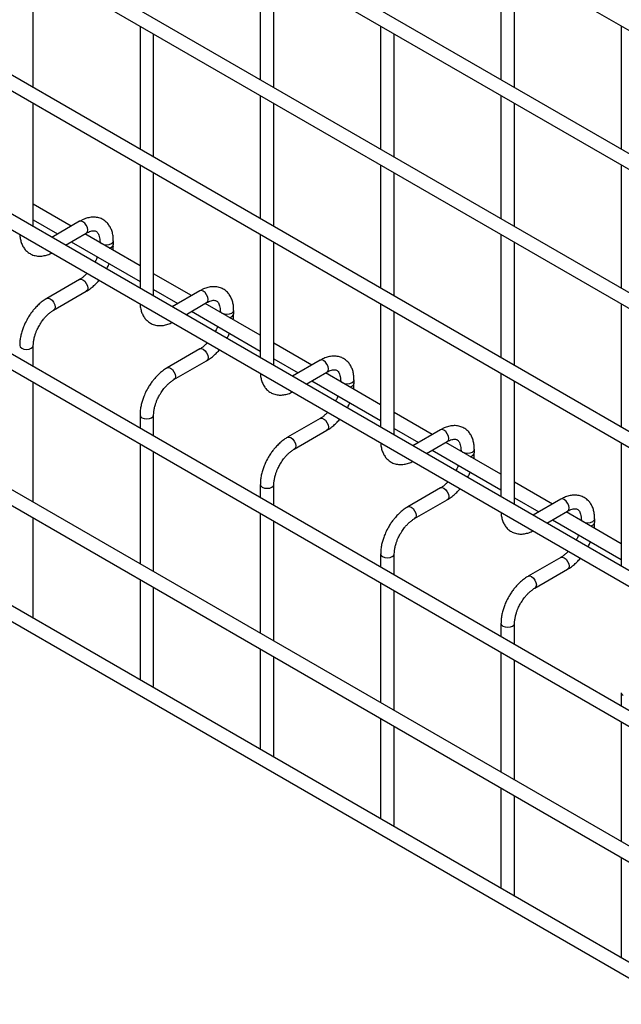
# Model space of a CAD drawing. Header units: inches. Extents: x 0.2 to 10.8, y 0.2 to 8.2.
# Tile 14 of 48: x 9.661 to 10.014, y 4.326 to 4.905. Entities that reach past the tile are written whole.
import ezdxf

# ---------------------------------------------------------------- set-up
doc = ezdxf.new("R2010")
doc.units = ezdxf.units.IN
doc.header["$MEASUREMENT"] = 0

msp = doc.modelspace()

# ---------------------------------------------------------------- linework, layer by layer
for p, q in [((8.09858, 6.00679), (10.57027, 4.57991)), ((10.57427, 4.50518), (8.10258, 5.93206)), ((8.09858, 5.92513), (10.57027, 4.49826)), ((10.57427, 4.42353), (8.10258, 5.85041)), ((8.09858, 5.84348), (10.57027, 4.4166)), ((10.57427, 4.34188), (8.10258, 5.76875)), ((8.09858, 5.76183), (10.57027, 4.33495)), ((10.57427, 4.26022), (8.10258, 5.6871)), ((8.09858, 5.68017), (10.57027, 4.25329)), ((10.57427, 4.17798), (8.10258, 5.60486)), ((8.09858, 5.59793), (10.57027, 4.17105)), ((8.09858, 5.51832), (10.57027, 4.09144)), ((10.48795, 4.1482), (8.18371, 5.4784)), ((10.57427, 4.03011), (8.10258, 5.45699)), ((8.09858, 5.45006), (10.57027, 4.02319)), ((9.80212, 4.9417), (9.80212, 4.86928)), ((9.94354, 4.94171), (9.94354, 4.8693)), ((9.6687, 4.86465), (9.6687, 4.93707)), ((9.81012, 4.86466), (9.81012, 4.93708)), ((9.95154, 4.86468), (9.95154, 4.93709)), ((9.73141, 4.90087), (9.73141, 4.82845)), ((9.87283, 4.90088), (9.87283, 4.82846)), ((10.01425, 4.90089), (10.01425, 4.82848)), ((9.73941, 4.82383), (9.73941, 4.89625)), ((9.88083, 4.82384), (9.88083, 4.89626)), ((9.80212, 4.86005), (9.80212, 4.78763)), ((9.94354, 4.86006), (9.94354, 4.78764)), ((9.6687, 4.783), (9.6687, 4.85541)), ((9.81012, 4.78301), (9.81012, 4.85543)), ((9.95154, 4.78302), (9.95154, 4.85544)), ((9.73141, 4.81921), (9.73141, 4.7468)), ((9.87283, 4.81923), (9.87283, 4.74681)), ((10.01425, 4.81924), (10.01425, 4.74682)), ((9.73941, 4.74218), (9.73941, 4.81459)), ((9.88083, 4.74219), (9.88083, 4.81461)), ((9.691, 4.78333), (9.6687, 4.79621)), ((9.6687, 4.78697), (9.683, 4.77872)), ((9.69586, 4.78614), (9.67955, 4.77673)), ((9.68756, 4.77211), (9.69986, 4.77921)), ((9.73141, 4.76001), (9.699, 4.77872)), ((9.80212, 4.77839), (9.80212, 4.70598)), ((9.94354, 4.77841), (9.94354, 4.70599)), ((9.691, 4.7741), (9.73141, 4.75077)), ((9.70775, 4.77465), (9.70775, 4.77366)), ((9.71575, 4.77257), (9.71575, 4.77465)), ((9.81012, 4.70136), (9.81012, 4.77377)), ((9.95154, 4.70137), (9.95154, 4.77379)), ((9.76171, 4.74251), (9.73941, 4.75539)), ((9.69586, 4.75197), (9.67666, 4.74089)), ((9.68066, 4.73396), (9.69986, 4.74504)), ((9.73941, 4.74615), (9.75371, 4.7379)), ((9.76657, 4.74532), (9.75027, 4.73591)), ((9.75827, 4.73129), (9.77057, 4.73839)), ((9.80212, 4.71919), (9.76971, 4.7379)), ((9.76171, 4.73328), (9.80212, 4.70995)), ((9.77847, 4.73383), (9.77847, 4.73284)), ((9.78647, 4.73175), (9.78647, 4.73383)), ((9.87283, 4.73757), (9.87283, 4.66515)), ((9.88083, 4.66054), (9.88083, 4.73295)), ((10.01425, 4.73758), (10.01425, 4.66517)), ((9.83242, 4.70169), (9.81012, 4.71457)), ((9.6687, 4.70075), (9.6687, 4.71323)), ((9.76657, 4.71115), (9.74737, 4.70007)), ((9.75137, 4.69314), (9.77057, 4.70422)), ((9.81012, 4.70533), (9.82442, 4.69708)), ((9.83728, 4.7045), (9.82098, 4.69509)), ((9.82898, 4.69047), (9.84128, 4.69757)), ((9.6687, 4.62114), (9.6687, 4.69152)), ((9.83242, 4.69246), (9.87283, 4.66913)), ((9.87283, 4.67837), (9.84042, 4.69708)), ((9.84918, 4.69301), (9.84918, 4.69202)), ((9.85718, 4.69093), (9.85718, 4.69301)), ((9.94354, 4.69675), (9.94354, 4.62433)), ((9.95154, 4.61972), (9.95154, 4.69213)), ((9.73141, 4.67241), (9.73141, 4.66455)), ((9.73941, 4.65993), (9.73941, 4.67241)), ((9.83728, 4.67033), (9.81808, 4.65925)), ((9.90313, 4.66087), (9.88083, 4.67375)), ((9.82208, 4.65232), (9.84128, 4.6634)), ((9.88083, 4.66451), (9.89513, 4.65625)), ((9.90799, 4.66368), (9.89169, 4.65427)), ((9.89969, 4.64965), (9.91199, 4.65675)), ((9.73141, 4.65532), (9.73141, 4.58494)), ((9.90313, 4.65164), (9.94354, 4.62831)), ((9.94354, 4.63754), (9.91113, 4.65625)), ((9.91989, 4.65219), (9.91989, 4.6512)), ((9.92789, 4.65011), (9.92789, 4.65219)), ((10.01425, 4.65593), (10.01425, 4.58351)), ((9.73941, 4.58032), (9.73941, 4.6507)), ((9.80212, 4.63159), (9.80212, 4.62373)), ((9.81012, 4.61911), (9.81012, 4.63159)), ((9.90799, 4.62951), (9.88879, 4.61843)), ((9.97384, 4.62005), (9.95154, 4.63293)), ((9.89279, 4.6115), (9.91199, 4.62258)), ((9.95154, 4.62369), (9.96584, 4.61543)), ((9.9787, 4.62286), (9.9624, 4.61345)), ((9.6687, 4.55385), (9.6687, 4.6119)), ((9.80212, 4.61449), (9.80212, 4.54412)), ((9.9704, 4.60883), (9.9827, 4.61593)), ((9.97384, 4.61082), (10.01425, 4.58749)), ((10.01425, 4.59672), (9.98184, 4.61543)), ((9.9906, 4.61137), (9.9906, 4.61038)), ((9.9986, 4.60929), (9.9986, 4.61137)), ((9.81012, 4.5395), (9.81012, 4.60988)), ((9.87283, 4.59077), (9.87283, 4.58291)), ((9.88083, 4.57829), (9.88083, 4.59077)), ((9.9787, 4.58869), (9.95951, 4.57761)), ((9.9635, 4.57068), (9.9827, 4.58176)), ((9.73141, 4.5757), (9.73141, 4.51669)), ((9.73941, 4.51303), (9.73941, 4.57108)), ((9.87283, 4.57367), (9.87283, 4.5033)), ((9.88083, 4.49868), (9.88083, 4.56906)), ((9.66844, 4.55304), (9.6687, 4.55385)), ((9.94354, 4.54995), (9.94354, 4.54209)), ((9.95154, 4.53747), (9.95154, 4.54995)), ((9.80212, 4.53488), (9.80212, 4.47587)), ((9.81012, 4.4722), (9.81012, 4.53026)), ((9.94354, 4.53285), (9.94354, 4.46248)), ((9.95154, 4.45786), (9.95154, 4.52824)), ((9.73915, 4.51222), (9.73941, 4.51303)), ((10.01425, 4.50913), (10.01425, 4.50127)), ((9.87283, 4.49406), (9.87283, 4.43505)), ((9.88083, 4.43138), (9.88083, 4.48944)), ((10.01425, 4.49203), (10.01425, 4.42166)), ((9.80986, 4.4714), (9.81012, 4.4722)), ((9.94354, 4.45324), (9.94354, 4.39423)), ((9.95154, 4.39056), (9.95154, 4.44862)), ((9.88058, 4.43058), (9.88083, 4.43138)), ((10.01425, 4.41242), (10.01425, 4.35341)), ((9.95129, 4.38976), (9.95154, 4.39056))]:
    msp.add_line(p, q)
at = {"flags": 128}
for points in [[(9.69986, 4.77921), (9.69986, 4.77921), (9.70047, 4.77992), (9.70069, 4.78105), (9.70047, 4.78242), (9.69986, 4.78383), (9.69894, 4.78507), (9.69786, 4.78594), (9.69678, 4.78632), (9.69586, 4.78614)], [(9.70775, 4.77465), (9.70806, 4.77377), (9.70893, 4.77302), (9.71022, 4.77252), (9.71175, 4.77235), (9.71329, 4.77252), (9.71458, 4.77302), (9.71545, 4.77377), (9.71575, 4.77464)], [(9.69586, 4.75197), (9.69678, 4.75215), (9.69786, 4.75177), (9.69894, 4.7509), (9.69986, 4.74966), (9.70047, 4.74825), (9.70069, 4.74687), (9.70047, 4.74575), (9.69986, 4.74504), (9.69986, 4.74504)], [(9.77057, 4.73839), (9.77057, 4.73839), (9.77118, 4.7391), (9.7714, 4.74023), (9.77118, 4.7416), (9.77057, 4.74301), (9.76965, 4.74425), (9.76857, 4.74512), (9.76749, 4.7455), (9.76657, 4.74532)], [(9.67664, 4.74088), (9.67666, 4.74089), (9.67758, 4.74107), (9.67866, 4.74069), (9.67974, 4.73982), (9.68066, 4.73858), (9.68128, 4.73716), (9.68149, 4.73579)], [(9.68149, 4.73579), (9.68128, 4.73466), (9.68066, 4.73396), (9.68065, 4.73395)], [(9.77847, 4.73383), (9.77877, 4.73295), (9.77964, 4.7322), (9.78093, 4.7317), (9.78247, 4.73152), (9.784, 4.7317), (9.78529, 4.7322), (9.78616, 4.73295), (9.78647, 4.73382)], [(9.6607, 4.71325), (9.6607, 4.71323), (9.661, 4.71235), (9.66187, 4.7116)], [(9.66187, 4.7116), (9.66317, 4.7111), (9.6647, 4.71093), (9.66623, 4.7111), (9.66753, 4.7116), (9.66839, 4.71235), (9.6687, 4.71323), (9.6687, 4.71325)], [(9.76657, 4.71115), (9.76749, 4.71133), (9.76857, 4.71095), (9.76965, 4.71008), (9.77057, 4.70884), (9.77118, 4.70743), (9.7714, 4.70605), (9.77118, 4.70493), (9.77057, 4.70422), (9.77057, 4.70422)], [(9.84128, 4.69757), (9.84128, 4.69757), (9.84189, 4.69828), (9.84211, 4.6994), (9.84189, 4.70078), (9.84128, 4.70219), (9.84036, 4.70343), (9.83928, 4.7043), (9.8382, 4.70468), (9.83728, 4.7045)], [(9.74736, 4.70006), (9.74737, 4.70007), (9.74829, 4.70025), (9.74937, 4.69987), (9.75046, 4.699), (9.75137, 4.69776), (9.75199, 4.69634), (9.7522, 4.69497)], [(9.7522, 4.69497), (9.75199, 4.69384), (9.75137, 4.69314), (9.75136, 4.69313)], [(9.84918, 4.69301), (9.84948, 4.69213), (9.85035, 4.69138), (9.85165, 4.69088), (9.85318, 4.6907), (9.85471, 4.69088), (9.856, 4.69138), (9.85687, 4.69213), (9.85718, 4.693)], [(9.73141, 4.67243), (9.73141, 4.67241), (9.73171, 4.67153), (9.73258, 4.67078)], [(9.73258, 4.67078), (9.73388, 4.67028), (9.73541, 4.67011), (9.73694, 4.67028), (9.73824, 4.67078), (9.7391, 4.67153), (9.73941, 4.67241), (9.73941, 4.67243)], [(9.83728, 4.67033), (9.8382, 4.67051), (9.83928, 4.67013), (9.84036, 4.66926), (9.84128, 4.66802), (9.84189, 4.66661), (9.84211, 4.66523), (9.84189, 4.66411), (9.84128, 4.6634), (9.84128, 4.6634)], [(9.91199, 4.65675), (9.91199, 4.65675), (9.91261, 4.65746), (9.91282, 4.65858), (9.91261, 4.65996), (9.91199, 4.66137), (9.91107, 4.66261), (9.90999, 4.66348), (9.90891, 4.66386), (9.90799, 4.66368)], [(9.81807, 4.65924), (9.81808, 4.65925), (9.819, 4.65942), (9.82008, 4.65905), (9.82117, 4.65818), (9.82208, 4.65694), (9.8227, 4.65552), (9.82291, 4.65415)], [(9.82291, 4.65415), (9.8227, 4.65302), (9.82208, 4.65232), (9.82207, 4.65231)], [(9.91989, 4.65219), (9.92019, 4.65131), (9.92106, 4.65056), (9.92236, 4.65006), (9.92389, 4.64988), (9.92542, 4.65006), (9.92672, 4.65056), (9.92758, 4.65131), (9.92789, 4.65218)], [(9.80212, 4.63161), (9.80212, 4.63159), (9.80242, 4.63071), (9.80329, 4.62996)], [(9.80329, 4.62996), (9.80459, 4.62946), (9.80612, 4.62928), (9.80765, 4.62946), (9.80895, 4.62996), (9.80981, 4.63071), (9.81012, 4.63159), (9.81012, 4.63161)], [(9.90799, 4.62951), (9.90891, 4.62969), (9.90999, 4.62931), (9.91107, 4.62844), (9.91199, 4.6272), (9.91261, 4.62579), (9.91282, 4.62441), (9.91261, 4.62329), (9.91199, 4.62258), (9.91199, 4.62258)], [(9.9827, 4.61593), (9.9827, 4.61593), (9.98332, 4.61664), (9.98353, 4.61776), (9.98332, 4.61914), (9.9827, 4.62055), (9.98179, 4.62179), (9.9807, 4.62266), (9.97962, 4.62304), (9.9787, 4.62286)], [(9.88878, 4.61842), (9.88879, 4.61843), (9.88971, 4.6186), (9.89079, 4.61823), (9.89188, 4.61735), (9.89279, 4.61612), (9.89341, 4.6147), (9.89362, 4.61333)], [(9.89362, 4.61333), (9.89341, 4.6122), (9.89279, 4.6115), (9.89278, 4.61149)], [(9.9906, 4.61137), (9.9909, 4.61049), (9.99177, 4.60974), (9.99307, 4.60924), (9.9946, 4.60906), (9.99613, 4.60924), (9.99743, 4.60974), (9.99829, 4.61049), (9.9986, 4.61136)], [(9.87283, 4.59079), (9.87283, 4.59077), (9.87313, 4.58989), (9.874, 4.58914)], [(9.874, 4.58914), (9.8753, 4.58864), (9.87683, 4.58846), (9.87836, 4.58864), (9.87966, 4.58914), (9.88052, 4.58989), (9.88083, 4.59077), (9.88083, 4.59079)], [(9.9787, 4.58869), (9.97962, 4.58887), (9.9807, 4.58849), (9.98179, 4.58762), (9.9827, 4.58638), (9.98332, 4.58497), (9.98353, 4.58359), (9.98332, 4.58247), (9.9827, 4.58176), (9.9827, 4.58176)], [(9.95949, 4.5776), (9.9595, 4.57761), (9.96042, 4.57778), (9.9615, 4.57741), (9.96259, 4.57653), (9.9635, 4.5753), (9.96412, 4.57388), (9.96433, 4.57251)], [(9.96433, 4.57251), (9.96412, 4.57138), (9.9635, 4.57068), (9.96349, 4.57067)], [(9.94354, 4.54997), (9.94354, 4.54995), (9.94384, 4.54907), (9.94471, 4.54832)], [(9.94471, 4.54832), (9.94601, 4.54782), (9.94754, 4.54764), (9.94907, 4.54782), (9.95037, 4.54832), (9.95124, 4.54907), (9.95154, 4.54995), (9.95154, 4.54996)], [(10.01425, 4.50915), (10.01425, 4.50913), (10.01455, 4.50825), (10.01542, 4.5075)]]:
    msp.add_lwpolyline(points, dxfattribs=at)
for centre in [(9.7131, 4.77316), (9.78381, 4.73234), (9.85452, 4.69152), (9.92523, 4.6507), (9.99594, 4.60988)]:
    msp.add_arc(centre, 0.00272, 274.62896, 347.23497)
for points, knots in [([(9.71572, 4.77464), (9.71572, 4.77523), (9.71572, 4.77671), (9.71536, 4.77893), (9.71465, 4.78129), (9.71356, 4.78344), (9.71209, 4.78535), (9.7102, 4.78692), (9.70788, 4.78806), (9.7053, 4.78861), (9.70261, 4.78858), (9.69996, 4.78801), (9.69769, 4.78717), (9.69635, 4.78638), (9.69587, 4.78609)], [0, 0, 0, 0, 0.0555668, 0.1385038, 0.2224247, 0.3069596, 0.3921987, 0.4792444, 0.5704974, 0.6694987, 0.7607129, 0.8540395, 0.9475646, 1, 1, 1, 1]), ([(9.66076, 4.77834), (9.66076, 4.77821), (9.66077, 4.7772), (9.6611, 4.77541), (9.66178, 4.77304), (9.66287, 4.77088), (9.66434, 4.76897), (9.66623, 4.76739), (9.66854, 4.76623), (9.67111, 4.76566), (9.6738, 4.76567), (9.67645, 4.76624), (9.67837, 4.76689), (9.67936, 4.76746), (9.67949, 4.76753)], [0, 0, 0, 0, 0.013723, 0.10406, 0.195472, 0.287558, 0.380399, 0.475166, 0.574431, 0.682027, 0.781307, 0.88292, 0.98483, 1, 1, 1, 1]), ([(9.69986, 4.7792), (9.70028, 4.77943), (9.7012, 4.77994), (9.70248, 4.78037), (9.70367, 4.78059), (9.70467, 4.78057), (9.7055, 4.78033), (9.70615, 4.77991), (9.70678, 4.77914), (9.7073, 4.77805), (9.70764, 4.77657), (9.70779, 4.7754), (9.70775, 4.77469), (9.70775, 4.77465)], [0, 0, 0, 0, 0.076428, 0.164725, 0.254558, 0.348532, 0.453621, 0.589733, 0.695706, 0.796658, 0.895931, 0.994242, 1, 1, 1, 1]), ([(9.71551, 4.76918), (9.71562, 4.77005), (9.71577, 4.7712), (9.71573, 4.77229), (9.71572, 4.77256)], [0, 0, 0, 0, 0.751133, 1, 1, 1, 1]), ([(9.70629, 4.76527), (9.70623, 4.76512), (9.70598, 4.76441), (9.70552, 4.76334), (9.70505, 4.76245), (9.70487, 4.76212)], [0, 0, 0, 0, 0.138837, 0.673422, 1, 1, 1, 1]), ([(9.71179, 4.75812), (9.71218, 4.75884), (9.71273, 4.75986), (9.71317, 4.76092), (9.71329, 4.76123)], [0, 0, 0, 0, 0.7072491, 1, 1, 1, 1]), ([(9.70026, 4.75554), (9.69985, 4.75513), (9.69896, 4.75422), (9.69755, 4.75307), (9.69647, 4.75229), (9.69593, 4.75202), (9.69586, 4.75198)], [0, 0, 0, 0, 0.278956, 0.614263, 0.955326, 1, 1, 1, 1]), ([(9.69985, 4.74509), (9.70022, 4.74529), (9.7014, 4.74593), (9.70326, 4.74736), (9.70535, 4.74925), (9.70668, 4.75064), (9.70729, 4.7514), (9.70734, 4.75145)], [0, 0, 0, 0, 0.135479, 0.439426, 0.721927, 0.979873, 1, 1, 1, 1]), ([(9.78643, 4.73382), (9.78643, 4.73441), (9.78643, 4.73589), (9.78607, 4.73811), (9.78536, 4.74047), (9.78427, 4.74262), (9.7828, 4.74453), (9.78091, 4.7461), (9.77859, 4.74724), (9.77601, 4.74779), (9.77332, 4.74776), (9.77067, 4.74719), (9.7684, 4.74635), (9.76706, 4.74556), (9.76658, 4.74527)], [0, 0, 0, 0, 0.0555668, 0.1385038, 0.2224247, 0.3069596, 0.3921987, 0.4792444, 0.5704974, 0.6694987, 0.7607129, 0.8540395, 0.9475646, 1, 1, 1, 1]), ([(9.67667, 4.74084), (9.67634, 4.74066), (9.67518, 4.74004), (9.67334, 4.73863), (9.67122, 4.73674), (9.66947, 4.73486), (9.66796, 4.733), (9.66659, 4.73111), (9.66575, 4.72971), (9.66532, 4.729)], [0, 0, 0, 0, 0.07606, 0.263025, 0.437356, 0.597789, 0.719605, 0.857445, 1, 1, 1, 1]), ([(9.77057, 4.73838), (9.77099, 4.73861), (9.77191, 4.73912), (9.77319, 4.73955), (9.77438, 4.73977), (9.77538, 4.73975), (9.77621, 4.73951), (9.77686, 4.73909), (9.77749, 4.73832), (9.77801, 4.73723), (9.77835, 4.73575), (9.7785, 4.73458), (9.77846, 4.73387), (9.77846, 4.73383)], [0, 0, 0, 0, 0.076428, 0.164725, 0.254558, 0.348532, 0.453621, 0.589733, 0.695706, 0.796658, 0.895931, 0.994242, 1, 1, 1, 1]), ([(9.67225, 4.725), (9.67281, 4.7259), (9.67359, 4.72717), (9.67489, 4.72887), (9.67605, 4.73021), (9.67747, 4.73163), (9.67895, 4.73284), (9.68004, 4.73363), (9.68059, 4.73391), (9.68066, 4.73394)], [0, 0, 0, 0, 0.233129, 0.327944, 0.483213, 0.641195, 0.806921, 0.975516, 1, 1, 1, 1]), ([(9.73147, 4.73752), (9.73147, 4.73739), (9.73148, 4.73638), (9.73181, 4.73459), (9.7325, 4.73222), (9.73358, 4.73006), (9.73505, 4.72815), (9.73694, 4.72657), (9.73925, 4.72541), (9.74182, 4.72484), (9.74451, 4.72485), (9.74716, 4.72542), (9.74908, 4.72607), (9.75007, 4.72664), (9.7502, 4.72671)], [0, 0, 0, 0, 0.013723, 0.10406, 0.195472, 0.287558, 0.380399, 0.475166, 0.574431, 0.682027, 0.781307, 0.88292, 0.98483, 1, 1, 1, 1]), ([(9.66532, 4.729), (9.66471, 4.72786), (9.66385, 4.72627), (9.66282, 4.72383), (9.66207, 4.72173), (9.66138, 4.71924), (9.66091, 4.71668), (9.66068, 4.71465), (9.66072, 4.71353), (9.66073, 4.71325)], [0, 0, 0, 0, 0.221131, 0.31129, 0.45988, 0.612568, 0.774969, 0.943008, 1, 1, 1, 1]), ([(9.78622, 4.72836), (9.78633, 4.72923), (9.78648, 4.73038), (9.78644, 4.73147), (9.78643, 4.73174)], [0, 0, 0, 0, 0.751133, 1, 1, 1, 1]), ([(9.66871, 4.71324), (9.66872, 4.71383), (9.66875, 4.71505), (9.66911, 4.71712), (9.66964, 4.71913), (9.6703, 4.72099), (9.67111, 4.7229), (9.67183, 4.72422), (9.67225, 4.725)], [0, 0, 0, 0, 0.1694044, 0.3524361, 0.5340976, 0.6676089, 0.8056542, 1, 1, 1, 1]), ([(9.777, 4.72445), (9.77694, 4.7243), (9.77669, 4.72359), (9.77624, 4.72252), (9.77576, 4.72163), (9.77558, 4.7213)], [0, 0, 0, 0, 0.138837, 0.673422, 1, 1, 1, 1]), ([(9.7825, 4.7173), (9.78289, 4.71802), (9.78344, 4.71904), (9.78388, 4.7201), (9.784, 4.72041)], [0, 0, 0, 0, 0.7072491, 1, 1, 1, 1]), ([(9.77097, 4.71472), (9.77056, 4.71431), (9.76967, 4.7134), (9.76826, 4.71225), (9.76718, 4.71147), (9.76664, 4.7112), (9.76657, 4.71116)], [0, 0, 0, 0, 0.278956, 0.614263, 0.955326, 1, 1, 1, 1]), ([(9.77056, 4.70427), (9.77093, 4.70447), (9.77211, 4.70511), (9.77397, 4.70654), (9.77606, 4.70843), (9.77739, 4.70982), (9.778, 4.71058), (9.77805, 4.71063)], [0, 0, 0, 0, 0.135479, 0.439426, 0.721927, 0.979873, 1, 1, 1, 1]), ([(9.85714, 4.693), (9.85714, 4.69359), (9.85714, 4.69507), (9.85678, 4.69729), (9.85607, 4.69964), (9.85499, 4.7018), (9.85351, 4.70371), (9.85162, 4.70527), (9.8493, 4.70642), (9.84672, 4.70697), (9.84403, 4.70694), (9.84138, 4.70637), (9.83911, 4.70553), (9.83777, 4.70474), (9.83729, 4.70445)], [0, 0, 0, 0, 0.0555668, 0.1385038, 0.2224247, 0.3069596, 0.3921987, 0.4792444, 0.5704974, 0.6694987, 0.7607129, 0.8540395, 0.9475646, 1, 1, 1, 1]), ([(9.74738, 4.70002), (9.74705, 4.69984), (9.74589, 4.69922), (9.74405, 4.69781), (9.74193, 4.69592), (9.74018, 4.69404), (9.73867, 4.69218), (9.7373, 4.69029), (9.73646, 4.68889), (9.73603, 4.68818)], [0, 0, 0, 0, 0.07606, 0.263025, 0.437356, 0.597789, 0.719605, 0.857445, 1, 1, 1, 1]), ([(9.84128, 4.69756), (9.8417, 4.69779), (9.84262, 4.6983), (9.84391, 4.69873), (9.84509, 4.69895), (9.84609, 4.69893), (9.84692, 4.69869), (9.84757, 4.69827), (9.8482, 4.6975), (9.84872, 4.69641), (9.84906, 4.69493), (9.84921, 4.69376), (9.84917, 4.69305), (9.84917, 4.69301)], [0, 0, 0, 0, 0.076428, 0.164725, 0.254558, 0.348532, 0.453621, 0.589733, 0.695706, 0.796658, 0.895931, 0.994242, 1, 1, 1, 1]), ([(9.74296, 4.68418), (9.74352, 4.68508), (9.7443, 4.68635), (9.7456, 4.68805), (9.74676, 4.68939), (9.74818, 4.6908), (9.74966, 4.69202), (9.75075, 4.69281), (9.7513, 4.69309), (9.75137, 4.69312)], [0, 0, 0, 0, 0.233129, 0.327944, 0.483213, 0.641195, 0.806921, 0.975516, 1, 1, 1, 1]), ([(9.80218, 4.6967), (9.80218, 4.69657), (9.80219, 4.69556), (9.80252, 4.69377), (9.80321, 4.6914), (9.80429, 4.68924), (9.80576, 4.68733), (9.80765, 4.68575), (9.80996, 4.68459), (9.81253, 4.68402), (9.81522, 4.68403), (9.81787, 4.6846), (9.81979, 4.68525), (9.82078, 4.68582), (9.82091, 4.68589)], [0, 0, 0, 0, 0.013723, 0.10406, 0.195472, 0.287558, 0.380399, 0.475166, 0.574431, 0.682027, 0.781307, 0.88292, 0.98483, 1, 1, 1, 1]), ([(9.73603, 4.68818), (9.73542, 4.68704), (9.73456, 4.68545), (9.73353, 4.68301), (9.73278, 4.68091), (9.73209, 4.67842), (9.73162, 4.67586), (9.7314, 4.67383), (9.73143, 4.67271), (9.73144, 4.67243)], [0, 0, 0, 0, 0.221131, 0.31129, 0.45988, 0.612568, 0.774969, 0.943008, 1, 1, 1, 1]), ([(9.85693, 4.68754), (9.85704, 4.68841), (9.85719, 4.68956), (9.85715, 4.69065), (9.85714, 4.69092)], [0, 0, 0, 0, 0.751133, 1, 1, 1, 1]), ([(9.73942, 4.67242), (9.73943, 4.67301), (9.73946, 4.67423), (9.73982, 4.6763), (9.74035, 4.67831), (9.74101, 4.68017), (9.74182, 4.68208), (9.74254, 4.6834), (9.74296, 4.68418)], [0, 0, 0, 0, 0.1694044, 0.3524361, 0.5340976, 0.6676089, 0.8056542, 1, 1, 1, 1]), ([(9.84771, 4.68363), (9.84766, 4.68348), (9.8474, 4.68277), (9.84695, 4.6817), (9.84647, 4.68081), (9.84629, 4.68048)], [0, 0, 0, 0, 0.138837, 0.673422, 1, 1, 1, 1]), ([(9.85321, 4.67648), (9.8536, 4.6772), (9.85415, 4.67822), (9.85459, 4.67928), (9.85471, 4.67959)], [0, 0, 0, 0, 0.7072491, 1, 1, 1, 1]), ([(9.84168, 4.6739), (9.84127, 4.67349), (9.84039, 4.67258), (9.83897, 4.67143), (9.83789, 4.67065), (9.83735, 4.67038), (9.83728, 4.67034)], [0, 0, 0, 0, 0.278956, 0.614263, 0.955326, 1, 1, 1, 1]), ([(9.84127, 4.66345), (9.84164, 4.66365), (9.84282, 4.66429), (9.84468, 4.66572), (9.84677, 4.66761), (9.8481, 4.669), (9.84871, 4.66976), (9.84876, 4.66981)], [0, 0, 0, 0, 0.135479, 0.439426, 0.721927, 0.979873, 1, 1, 1, 1]), ([(9.92785, 4.65218), (9.92785, 4.65277), (9.92785, 4.65424), (9.92749, 4.65647), (9.92678, 4.65882), (9.9257, 4.66098), (9.92422, 4.66289), (9.92233, 4.66445), (9.92001, 4.6656), (9.91743, 4.66615), (9.91474, 4.66612), (9.91209, 4.66555), (9.90982, 4.66471), (9.90848, 4.66392), (9.908, 4.66363)], [0, 0, 0, 0, 0.055567, 0.138504, 0.222425, 0.30696, 0.392199, 0.479244, 0.570497, 0.669499, 0.760713, 0.85404, 0.947565, 1, 1, 1, 1]), ([(9.81809, 4.6592), (9.81776, 4.65902), (9.8166, 4.6584), (9.81476, 4.65699), (9.81264, 4.6551), (9.81089, 4.65322), (9.80938, 4.65136), (9.80802, 4.64947), (9.80717, 4.64807), (9.80674, 4.64736)], [0, 0, 0, 0, 0.0760599, 0.2630254, 0.4373558, 0.5977889, 0.719605, 0.8574448, 1, 1, 1, 1]), ([(9.91199, 4.65674), (9.91241, 4.65697), (9.91333, 4.65748), (9.91462, 4.65791), (9.9158, 4.65813), (9.9168, 4.65811), (9.91763, 4.65787), (9.91828, 4.65745), (9.91891, 4.65668), (9.91943, 4.65559), (9.91977, 4.65411), (9.91992, 4.65294), (9.91988, 4.65223), (9.91988, 4.65219)], [0, 0, 0, 0, 0.076428, 0.164725, 0.254558, 0.348532, 0.453621, 0.589733, 0.695706, 0.796658, 0.895931, 0.994242, 1, 1, 1, 1]), ([(9.81367, 4.64336), (9.81423, 4.64426), (9.81501, 4.64553), (9.81631, 4.64723), (9.81747, 4.64857), (9.81889, 4.64998), (9.82037, 4.6512), (9.82146, 4.65198), (9.82201, 4.65227), (9.82208, 4.6523)], [0, 0, 0, 0, 0.233129, 0.327944, 0.483213, 0.641195, 0.806921, 0.975516, 1, 1, 1, 1]), ([(9.87289, 4.65588), (9.87289, 4.65575), (9.8729, 4.65474), (9.87323, 4.65295), (9.87392, 4.65058), (9.875, 4.64842), (9.87647, 4.6465), (9.87836, 4.64493), (9.88067, 4.64377), (9.88324, 4.6432), (9.88593, 4.64321), (9.88859, 4.64378), (9.8905, 4.64443), (9.89149, 4.645), (9.89162, 4.64507)], [0, 0, 0, 0, 0.013723, 0.10406, 0.195472, 0.287558, 0.380399, 0.475166, 0.574431, 0.682027, 0.781307, 0.88292, 0.98483, 1, 1, 1, 1]), ([(9.80674, 4.64736), (9.80613, 4.64622), (9.80527, 4.64463), (9.80424, 4.64218), (9.80349, 4.64009), (9.8028, 4.6376), (9.80233, 4.63504), (9.80211, 4.63301), (9.80214, 4.63189), (9.80215, 4.63161)], [0, 0, 0, 0, 0.221131, 0.31129, 0.45988, 0.612568, 0.774969, 0.943008, 1, 1, 1, 1]), ([(9.92764, 4.64672), (9.92776, 4.64759), (9.9279, 4.64874), (9.92786, 4.64983), (9.92785, 4.6501)], [0, 0, 0, 0, 0.751133, 1, 1, 1, 1]), ([(9.81013, 4.6316), (9.81014, 4.63219), (9.81017, 4.6334), (9.81053, 4.63548), (9.81106, 4.63749), (9.81172, 4.63935), (9.81253, 4.64126), (9.81325, 4.64258), (9.81367, 4.64336)], [0, 0, 0, 0, 0.169404, 0.352436, 0.534098, 0.667609, 0.805654, 1, 1, 1, 1]), ([(9.91842, 4.64281), (9.91837, 4.64266), (9.91812, 4.64195), (9.91766, 4.64088), (9.91718, 4.63999), (9.917, 4.63966)], [0, 0, 0, 0, 0.1388369, 0.673422, 1, 1, 1, 1]), ([(9.92392, 4.63566), (9.92431, 4.63638), (9.92486, 4.6374), (9.9253, 4.63846), (9.92542, 4.63877)], [0, 0, 0, 0, 0.707249, 1, 1, 1, 1]), ([(9.91239, 4.63308), (9.91198, 4.63267), (9.9111, 4.63175), (9.90968, 4.63061), (9.9086, 4.62983), (9.90806, 4.62956), (9.908, 4.62952)], [0, 0, 0, 0, 0.278956, 0.614263, 0.955326, 1, 1, 1, 1]), ([(9.91199, 4.62263), (9.91235, 4.62283), (9.91353, 4.62347), (9.91539, 4.6249), (9.91748, 4.62679), (9.91881, 4.62818), (9.91942, 4.62894), (9.91947, 4.62899)], [0, 0, 0, 0, 0.135479, 0.439426, 0.721927, 0.979873, 1, 1, 1, 1]), ([(9.99856, 4.61136), (9.99856, 4.61195), (9.99856, 4.61342), (9.9982, 4.61565), (9.99749, 4.618), (9.99641, 4.62016), (9.99493, 4.62207), (9.99304, 4.62363), (9.99072, 4.62478), (9.98814, 4.62533), (9.98545, 4.6253), (9.9828, 4.62473), (9.98053, 4.62389), (9.97919, 4.6231), (9.97871, 4.62281)], [0, 0, 0, 0, 0.055567, 0.138504, 0.222425, 0.30696, 0.392199, 0.479244, 0.570497, 0.669499, 0.760713, 0.85404, 0.947565, 1, 1, 1, 1]), ([(9.8888, 4.61838), (9.88847, 4.6182), (9.88731, 4.61758), (9.88547, 4.61617), (9.88335, 4.61428), (9.8816, 4.6124), (9.88009, 4.61054), (9.87873, 4.60865), (9.87788, 4.60725), (9.87745, 4.60654)], [0, 0, 0, 0, 0.07606, 0.263025, 0.437356, 0.597789, 0.719605, 0.857445, 1, 1, 1, 1]), ([(9.9827, 4.61592), (9.98312, 4.61615), (9.98404, 4.61666), (9.98533, 4.61709), (9.98651, 4.61731), (9.98751, 4.61729), (9.98834, 4.61705), (9.98899, 4.61663), (9.98962, 4.61586), (9.99014, 4.61477), (9.99048, 4.61329), (9.99063, 4.61212), (9.99059, 4.61141), (9.99059, 4.61137)], [0, 0, 0, 0, 0.076428, 0.164725, 0.254558, 0.348532, 0.453621, 0.589733, 0.695706, 0.796658, 0.895931, 0.994242, 1, 1, 1, 1]), ([(9.88438, 4.60254), (9.88494, 4.60344), (9.88572, 4.6047), (9.88703, 4.60641), (9.88818, 4.60775), (9.8896, 4.60916), (9.89108, 4.61038), (9.89217, 4.61116), (9.89272, 4.61145), (9.89279, 4.61148)], [0, 0, 0, 0, 0.233129, 0.327944, 0.483213, 0.641195, 0.806921, 0.975516, 1, 1, 1, 1]), ([(9.9436, 4.61506), (9.9436, 4.61493), (9.94361, 4.61392), (9.94394, 4.61213), (9.94463, 4.60976), (9.94571, 4.6076), (9.94718, 4.60568), (9.94907, 4.6041), (9.95138, 4.60295), (9.95395, 4.60238), (9.95664, 4.60239), (9.9593, 4.60296), (9.96121, 4.60361), (9.9622, 4.60417), (9.96233, 4.60425)], [0, 0, 0, 0, 0.013723, 0.10406, 0.195472, 0.287558, 0.380399, 0.475166, 0.574431, 0.682027, 0.781307, 0.88292, 0.98483, 1, 1, 1, 1]), ([(9.87745, 4.60654), (9.87684, 4.6054), (9.87598, 4.60381), (9.87495, 4.60136), (9.8742, 4.59927), (9.87351, 4.59678), (9.87304, 4.59422), (9.87282, 4.59219), (9.87285, 4.59107), (9.87286, 4.59079)], [0, 0, 0, 0, 0.221131, 0.31129, 0.45988, 0.612568, 0.774969, 0.943008, 1, 1, 1, 1]), ([(9.99836, 4.6059), (9.99847, 4.60677), (9.99861, 4.60792), (9.99857, 4.60901), (9.99856, 4.60928)], [0, 0, 0, 0, 0.751133, 1, 1, 1, 1]), ([(9.88084, 4.59078), (9.88086, 4.59137), (9.88089, 4.59258), (9.88124, 4.59466), (9.88177, 4.59667), (9.88243, 4.59853), (9.88324, 4.60044), (9.88396, 4.60176), (9.88438, 4.60254)], [0, 0, 0, 0, 0.1694044, 0.3524361, 0.5340976, 0.6676089, 0.8056542, 1, 1, 1, 1]), ([(9.98913, 4.60199), (9.98908, 4.60184), (9.98883, 4.60113), (9.98837, 4.60006), (9.98789, 4.59917), (9.98771, 4.59883)], [0, 0, 0, 0, 0.1388369, 0.673422, 1, 1, 1, 1]), ([(9.99463, 4.59484), (9.99502, 4.59556), (9.99557, 4.59658), (9.99601, 4.59764), (9.99613, 4.59794)], [0, 0, 0, 0, 0.707249, 1, 1, 1, 1]), ([(9.9831, 4.59226), (9.98269, 4.59185), (9.98181, 4.59093), (9.98039, 4.58979), (9.97931, 4.58901), (9.97877, 4.58874), (9.97871, 4.5887)], [0, 0, 0, 0, 0.2789557, 0.6142635, 0.9553255, 1, 1, 1, 1]), ([(9.9827, 4.58181), (9.98306, 4.58201), (9.98424, 4.58265), (9.9861, 4.58408), (9.98819, 4.58597), (9.98952, 4.58736), (9.99013, 4.58812), (9.99018, 4.58817)], [0, 0, 0, 0, 0.135479, 0.439426, 0.721927, 0.979873, 1, 1, 1, 1]), ([(9.95951, 4.57756), (9.95918, 4.57738), (9.95802, 4.57676), (9.95618, 4.57535), (9.95406, 4.57346), (9.95231, 4.57158), (9.9508, 4.56972), (9.94944, 4.56783), (9.94859, 4.56643), (9.94816, 4.56572)], [0, 0, 0, 0, 0.07606, 0.263025, 0.437356, 0.597789, 0.719605, 0.857445, 1, 1, 1, 1]), ([(9.95509, 4.56172), (9.95565, 4.56262), (9.95643, 4.56388), (9.95774, 4.56559), (9.95889, 4.56693), (9.96031, 4.56834), (9.96179, 4.56956), (9.96288, 4.57034), (9.96343, 4.57063), (9.9635, 4.57066)], [0, 0, 0, 0, 0.233129, 0.3279445, 0.4832131, 0.6411945, 0.806921, 0.975516, 1, 1, 1, 1]), ([(9.94816, 4.56572), (9.94755, 4.56458), (9.94669, 4.56299), (9.94566, 4.56054), (9.94491, 4.55845), (9.94422, 4.55596), (9.94376, 4.5534), (9.94353, 4.55137), (9.94356, 4.55025), (9.94357, 4.54997)], [0, 0, 0, 0, 0.2211311, 0.3112903, 0.45988, 0.6125684, 0.7749694, 0.9430079, 1, 1, 1, 1]), ([(9.95155, 4.54996), (9.95157, 4.55055), (9.9516, 4.55176), (9.95195, 4.55384), (9.95248, 4.55585), (9.95314, 4.55771), (9.95395, 4.55962), (9.95467, 4.56094), (9.95509, 4.56172)], [0, 0, 0, 0, 0.169404, 0.352436, 0.534098, 0.667609, 0.805654, 1, 1, 1, 1])]:
    msp.add_open_spline(points, degree=3, knots=knots)

doc.saveas('drawing.dxf')
